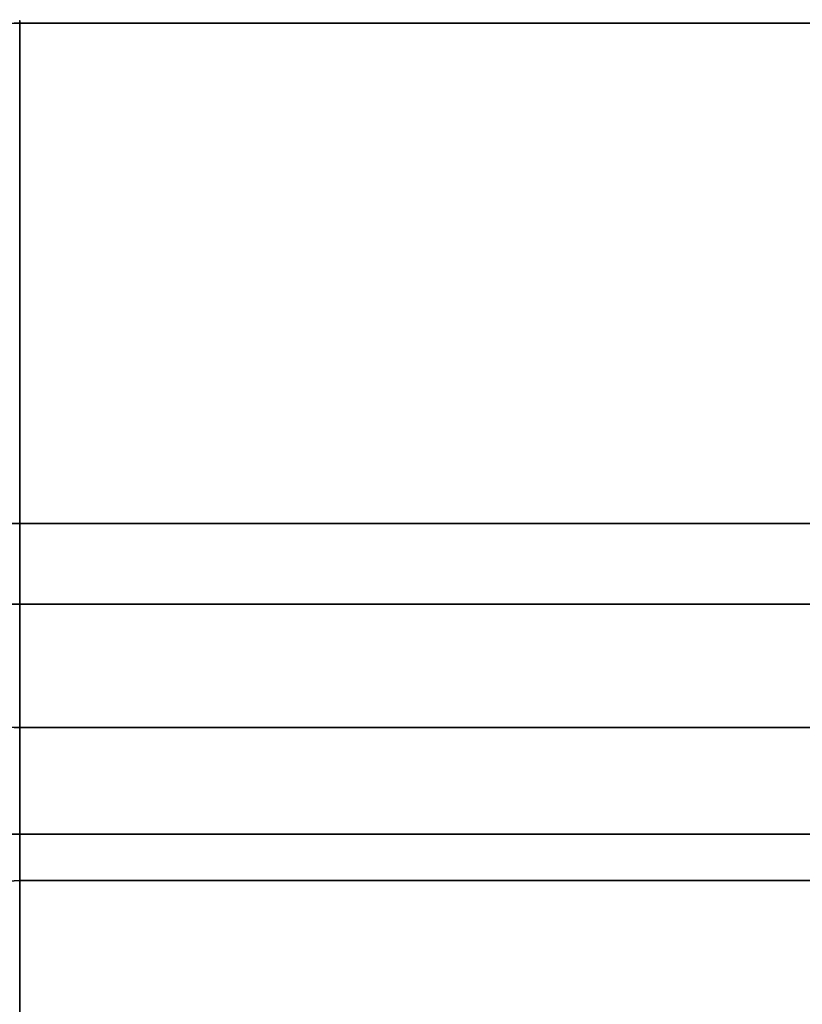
# Model space of a CAD drawing. Header units: millimetres. Extents: x -110 to 110, y -15 to 15.
# Tile 33 of 110: x -64 to -57, y 5 to 14. Entities that reach past the tile are written whole.
import ezdxf

# ---------------------------------------------------------------- set-up
doc = ezdxf.new("R2010")
doc.units = ezdxf.units.MM
doc.layers.add('1', color=7, linetype='Continuous', true_color=0xffffff)

msp = doc.modelspace()

# ---------------------------------------------------------------- linework, layer by layer
at = {"layer": '1', "color": 252, "linetype": 'Continuous', "lineweight": 35}
for p, q in [((-64, 13.9777, 0.7899), (-55.5, 13.9777, 0.7899)), ((-64, 13.9777, -0.7899), (-55.5, 13.9777, -0.7899)), ((-64, 7.6729, -11.7101), (-55.5, 7.6729, -11.7101)), ((-64, 7.6729, 11.7101), (-55.5, 7.6729, 11.7101)), ((-64, 6.3048, 12.5), (-55.5, 6.3048, 12.5)), ((-64, 6.3048, -12.5), (-55.5, 6.3048, -12.5))]:
    msp.add_line(p, q, dxfattribs=at)
at = {"layer": '1', "color": 252, "linetype": 'Continuous', "lineweight": 35, "extrusion": (1, 0, 0)}
msp.add_arc((0, 0, -64), 14, 356.7655, 3.2345, dxfattribs=at)
at = {"layer": '1', "color": 252, "linetype": 'Continuous', "lineweight": 35, "extrusion": (-1, 0, 0)}
for start, end in [(236.7655, 243.2345), (116.7655, 123.2345)]:
    msp.add_arc((0, 0, 64), 14, start, end, dxfattribs=at)
at = {"layer": '1', "color": 252, "linetype": 'Continuous', "lineweight": 35, "extrusion": (-1.97375e-15, -0.866025, -0.5)}
msp.add_open_spline([(-65, 12.6107, 3.1577), (-65, 12.8703, 2.708), (-64.975, 13.1282, 2.2613), (-64.808, 13.5063, 1.6064), (-64.7302, 13.6336, 1.3859), (-64.4705, 13.8636, 0.9875), (-64.2673, 13.9777, 0.7899), (-64, 13.9777, 0.7899)], degree=3, knots=[0, 0, 0, 0, 0.5, 0.5, 0.75, 0.75, 1, 1, 1, 1], dxfattribs=at)
at = {"layer": '1', "color": 252, "linetype": 'Continuous', "lineweight": 35, "extrusion": (6.79606e-15, -0.866025, 0.5)}
msp.add_open_spline([(-64, 13.9777, -0.7899), (-64.2667, 13.9777, -0.7899), (-64.4706, 13.8633, -0.9881), (-64.7282, 13.6356, -1.3824), (-64.8066, 13.5088, -1.6021), (-64.9752, 13.1289, -2.2601), (-65, 12.8705, -2.7076), (-65, 12.6107, -3.1577)], degree=3, knots=[0, 0, 0, 0, 0.25, 0.25, 0.5, 0.5, 1, 1, 1, 1], dxfattribs=at)
at = {"layer": '1', "color": 252, "linetype": 'Continuous', "lineweight": 35, "extrusion": (2.53768e-15, -0.866025, 0.5)}
msp.add_open_spline([(-65, 9.04, -9.3423), (-65, 8.7803, -9.792), (-64.975, 8.5224, -10.2387), (-64.808, 8.1443, -10.8936), (-64.7302, 8.017, -11.1141), (-64.4705, 7.787, -11.5125), (-64.2673, 7.6729, -11.7101), (-64, 7.6729, -11.7101)], degree=3, knots=[0, 0, 0, 0, 0.5, 0.5, 0.75, 0.75, 1, 1, 1, 1], dxfattribs=at)
at = {"layer": '1', "color": 252, "linetype": 'Continuous', "lineweight": 35, "extrusion": (-1.29535e-14, -0.866025, -0.5)}
msp.add_open_spline([(-64, 7.6729, 11.7101), (-64.2667, 7.6729, 11.7101), (-64.4706, 7.7873, 11.5119), (-64.7282, 8.015, 11.1176), (-64.8066, 8.1418, 10.8979), (-64.9752, 8.5217, 10.2399), (-65, 8.7801, 9.7924), (-65, 9.04, 9.3423)], degree=3, knots=[0, 0, 0, 0, 0.25, 0.25, 0.5, 0.5, 1, 1, 1, 1], dxfattribs=at)
at = {"layer": '1', "color": 252, "linetype": 'Continuous', "lineweight": 35}
for points, knots in [([(-64, 6.3048, -12.5), (-64.2667, 6.3048, -12.5), (-64.4706, 6.076, -12.5), (-64.7282, 5.6206, -12.5), (-64.8066, 5.367, -12.5), (-64.9752, 4.6072, -12.5), (-65, 4.0904, -12.5), (-65, 3.5707, -12.5)], [0, 0, 0, 0, 0.25, 0.25, 0.5, 0.5, 1, 1, 1, 1]), ([(-65, 3.5707, 12.5), (-65, 4.09, 12.5), (-64.975, 4.6058, 12.5), (-64.808, 5.362, 12.5), (-64.7302, 5.6166, 12.5), (-64.4705, 6.0766, 12.5), (-64.2673, 6.3048, 12.5), (-64, 6.3048, 12.5)], [0, 0, 0, 0, 0.5, 0.5, 0.75, 0.75, 1, 1, 1, 1])]:
    msp.add_open_spline(points, degree=3, knots=knots, dxfattribs=at)
for points in [[(-55.5, 13.9777, -0.7899), (-64, 13.9777, -0.7899), (-64, 13.9777, 0.7899), (-55.5, 13.9777, 0.7899)], [(-64, 7.6729, 11.7101), (-55.5, 7.6729, 11.7101), (-55.5, 13.9777, 0.7899), (-64, 13.9777, 0.7899)], [(-64, 13.9777, -0.7899), (-55.5, 13.9777, -0.7899), (-55.5, 7.6729, -11.7101), (-64, 7.6729, -11.7101)], [(-51.2, 9.5), (-65, 9.5), (-65, 8.7769, -3.6355), (-51.2, 8.7769, -3.6355)], [(-51.2, 8.7769, 3.6355), (-65, 8.7769, 3.6355), (-65, 9.5), (-51.2, 9.5)], [(-51.2, 8.7769, -3.6355), (-65, 8.7769, -3.6355), (-65, 6.7175, -6.7175), (-51.2, 6.7175, -6.7175)], [(-51.2, 6.7175, 6.7175), (-65, 6.7175, 6.7175), (-65, 8.7769, 3.6355), (-51.2, 8.7769, 3.6355)], [(-55.5, 7.6729, 11.7101), (-64, 7.6729, 11.7101), (-64, 6.3048, 12.5), (-55.5, 6.3048, 12.5)], [(-55.5, 6.3048, -12.5), (-64, 6.3048, -12.5), (-64, 7.6729, -11.7101), (-55.5, 7.6729, -11.7101)], [(-51.2, 6.7175, -6.7175), (-65, 6.7175, -6.7175), (-65, 3.6355, -8.7769), (-51.2, 3.6355, -8.7769)], [(-51.2, 3.6355, 8.7769), (-65, 3.6355, 8.7769), (-65, 6.7175, 6.7175), (-51.2, 6.7175, 6.7175)], [(-64, -6.3048, 12.5), (-55.5, -6.3048, 12.5), (-55.5, 6.3048, 12.5), (-64, 6.3048, 12.5)], [(-64, 6.3048, -12.5), (-55.5, 6.3048, -12.5), (-55.5, -6.3048, -12.5), (-64, -6.3048, -12.5)]]:
    msp.add_3dface(points, dxfattribs=at)

doc.saveas('drawing.dxf')
